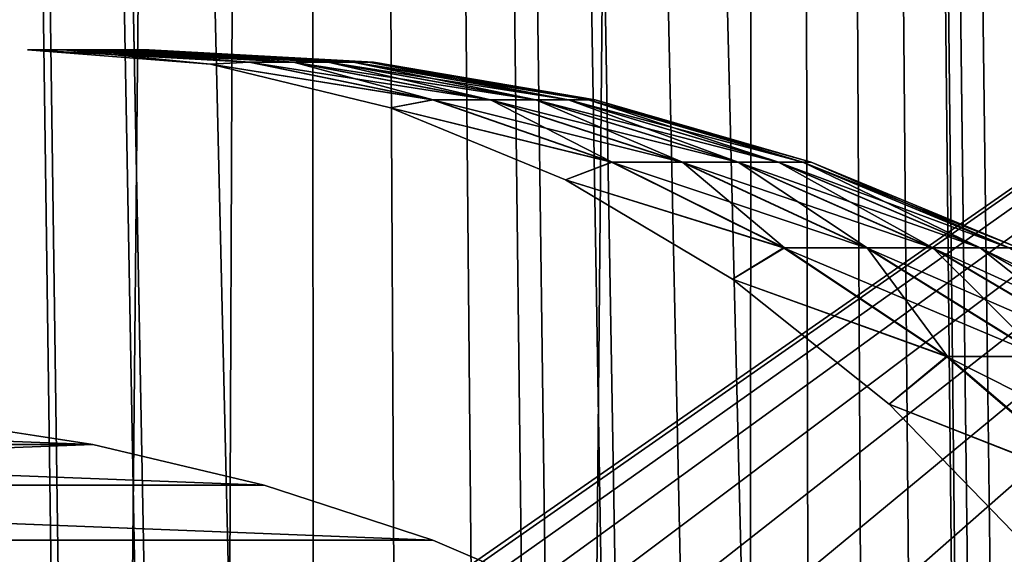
# Model space of a CAD drawing. Header units: millimetres. Extents: x -24 to 50, y -66 to 68.
# Tile 56 of 99: x 16.11 to 19.06, y 15.49 to 17.09. Entities that reach past the tile are written whole.
import ezdxf

# ---------------------------------------------------------------- set-up
doc = ezdxf.new("R2010")
doc.units = ezdxf.units.MM
doc.header["$LTSCALE"] = 65.185185
for name, color, linetype in [('1', 7, 'CONTINUOUS'), ('2', 7, 'CONTINUOUS'), ('4', 7, 'CONTINUOUS'), ('5', 7, 'CONTINUOUS'), ('62', 7, 'CONTINUOUS'), ('63', 7, 'CONTINUOUS'), ('64', 7, 'CONTINUOUS')]:
    doc.layers.add(name, color=color, linetype=linetype)

msp = doc.modelspace()

# ---------------------------------------------------------------- linework, layer by layer
at = {"layer": '1', "color": 253, "linetype": 'Continuous', "true_color": 0xaab4c3}
for points in [[(14.8484, 5, -19.4878), (15.4949, 68.2, -18.9778), (16.3464, 5, -18.2495), (14.8484, 5, -19.4878)], [(15.4949, 68.2, -18.9778), (16.9717, 68.2, -17.6695), (16.3464, 5, -18.2495), (15.4949, 68.2, -18.9778)], [(16.3464, 5, -18.2495), (16.9717, 68.2, -17.6695), (17.7416, 5, -16.8963), (16.3464, 5, -18.2495)], [(16.9717, 68.2, -17.6695), (18.3385, 68.2, -16.2465), (17.7416, 5, -16.8963), (16.9717, 68.2, -17.6695)], [(17.7416, 5, -16.8963), (18.3385, 68.2, -16.2465), (19.0252, 5, -15.4367), (17.7416, 5, -16.8963)], [(18.3385, 68.2, -16.2465), (19.5864, 68.2, -14.7182), (19.0252, 5, -15.4367), (18.3385, 68.2, -16.2465)], [(19.0252, 5, -15.4367), (19.5864, 68.2, -14.7182), (20.189, 5, -13.88), (19.0252, 5, -15.4367)]]:
    msp.add_3dface(points, dxfattribs=at)
at = {"layer": '2', "color": 253, "linetype": 'Continuous', "true_color": 0xaab4c3}
for points in [[(16.4857, 15.3651, 18.1238), (16.7405, 15.283, 17.8887), (15.4949, 68.2, 18.9778), (16.4857, 15.3651, 18.1238)], [(15.4949, 68.2, 18.9778), (16.7405, 15.283, 17.8887), (16.9717, 68.2, 17.6695), (15.4949, 68.2, 18.9778)], [(16.4578, 15.3731, 18.1491), (16.4857, 15.3651, 18.1238), (15.4949, 68.2, 18.9778), (16.4578, 15.3731, 18.1491)], [(16.2275, 15.4322, 18.3553), (16.4578, 15.3731, 18.1491), (15.4949, 68.2, 18.9778), (16.2275, 15.4322, 18.3553)], [(15.9674, 15.484, 18.5821), (16.2275, 15.4322, 18.3553), (15.4949, 68.2, 18.9778), (15.9674, 15.484, 18.5821)], [(16.7405, 15.283, 17.8887), (16.9906, 15.1863, 17.6513), (16.9717, 68.2, 17.6695), (16.7405, 15.283, 17.8887)], [(18.1104, 14.5154, 16.5005), (18.2997, 14.3531, 16.2902), (16.9717, 68.2, 17.6695), (18.1104, 14.5154, 16.5005)], [(16.9717, 68.2, 17.6695), (18.2997, 14.3531, 16.2902), (18.3385, 68.2, 16.2465), (16.9717, 68.2, 17.6695)], [(17.9083, 14.6704, 16.7196), (18.1104, 14.5154, 16.5005), (16.9717, 68.2, 17.6695), (17.9083, 14.6704, 16.7196)], [(17.8655, 14.701, 16.7653), (17.9083, 14.6704, 16.7196), (16.9717, 68.2, 17.6695), (17.8655, 14.701, 16.7653)], [(17.694, 14.8165, 16.9461), (17.8655, 14.701, 16.7653), (16.9717, 68.2, 17.6695), (17.694, 14.8165, 16.9461)], [(17.4688, 14.9519, 17.1782), (17.694, 14.8165, 16.9461), (16.9717, 68.2, 17.6695), (17.4688, 14.9519, 17.1782)], [(17.2339, 15.0756, 17.4138), (17.4688, 14.9519, 17.1782), (16.9717, 68.2, 17.6695), (17.2339, 15.0756, 17.4138)], [(16.9906, 15.1863, 17.6513), (17.2339, 15.0756, 17.4138), (16.9717, 68.2, 17.6695), (16.9906, 15.1863, 17.6513)], [(18.2997, 14.3531, 16.2902), (18.4758, 14.1848, 16.0902), (18.3385, 68.2, 16.2465), (18.2997, 14.3531, 16.2902)], [(19.417, 12.7991, 14.941), (19.5457, 12.4688, 14.7721), (18.3385, 68.2, 16.2465), (19.417, 12.7991, 14.941)], [(18.3385, 68.2, 16.2465), (19.5457, 12.4688, 14.7721), (19.5864, 68.2, 14.7182), (18.3385, 68.2, 16.2465)], [(19.3392, 12.9679, 15.0414), (19.417, 12.7991, 14.941), (18.3385, 68.2, 16.2465), (19.3392, 12.9679, 15.0414)], [(19.2516, 13.1391, 15.1535), (19.3392, 12.9679, 15.0414), (18.3385, 68.2, 16.2465), (19.2516, 13.1391, 15.1535)], [(19.1532, 13.3123, 15.2776), (19.2516, 13.1391, 15.1535), (18.3385, 68.2, 16.2465), (19.1532, 13.3123, 15.2776)], [(19.0433, 13.487, 15.4143), (19.1532, 13.3123, 15.2776), (18.3385, 68.2, 16.2465), (19.0433, 13.487, 15.4143)], [(18.971, 13.5933, 15.5033), (19.0433, 13.487, 15.4143), (18.3385, 68.2, 16.2465), (18.971, 13.5933, 15.5033)], [(18.9213, 13.6626, 15.5638), (18.971, 13.5933, 15.5033), (18.3385, 68.2, 16.2465), (18.9213, 13.6626, 15.5638)], [(18.7864, 13.8381, 15.7265), (18.9213, 13.6626, 15.5638), (18.3385, 68.2, 16.2465), (18.7864, 13.8381, 15.7265)], [(18.638, 14.0126, 15.9021), (18.7864, 13.8381, 15.7265), (18.3385, 68.2, 16.2465), (18.638, 14.0126, 15.9021)], [(18.4758, 14.1848, 16.0902), (18.638, 14.0126, 15.9021), (18.3385, 68.2, 16.2465), (18.4758, 14.1848, 16.0902)]]:
    msp.add_3dface(points, dxfattribs=at)
at = {"layer": '4', "color": 253, "linetype": 'Continuous', "true_color": 0xaab4c3}
for points in [[(23.9844, 20, 5), (16.3225, 12.8203, 5), (7, 20, 5), (23.9844, 20, 5)], [(16.3225, 12.8203, 5), (16.0215, 13.0048, 5), (7, 20, 5), (16.3225, 12.8203, 5)], [(16.3225, 12.8203, 5), (23.9844, 20, 5), (16.591, 12.591, 5), (16.3225, 12.8203, 5)], [(23.9844, 20, 5), (23.9844, 5, 5), (16.591, 12.591, 5), (23.9844, 20, 5)]]:
    msp.add_3dface(points, dxfattribs=at)
at = {"layer": '5', "color": 253, "linetype": 'Continuous', "true_color": 0xaab4c3}
for points in [[(13.6775, 12.8203, -5), (23.9844, 20, -5), (7, 20, -5), (13.6775, 12.8203, -5)], [(13.9785, 13.0048, -5), (23.9844, 20, -5), (13.6775, 12.8203, -5), (13.9785, 13.0048, -5)], [(14.3047, 13.1399, -5), (23.9844, 20, -5), (13.9785, 13.0048, -5), (14.3047, 13.1399, -5)], [(14.648, 13.2223, -5), (23.9844, 20, -5), (14.3047, 13.1399, -5), (14.648, 13.2223, -5)], [(15, 13.25, -5), (23.9844, 20, -5), (14.648, 13.2223, -5), (15, 13.25, -5)], [(15.352, 13.2223, -5), (23.9844, 20, -5), (15, 13.25, -5), (15.352, 13.2223, -5)], [(15.6953, 13.1399, -5), (23.9844, 20, -5), (15.352, 13.2223, -5), (15.6953, 13.1399, -5)], [(16.0215, 13.0048, -5), (23.9844, 20, -5), (15.6953, 13.1399, -5), (16.0215, 13.0048, -5)], [(16.3225, 12.8203, -5), (23.9844, 20, -5), (16.0215, 13.0048, -5), (16.3225, 12.8203, -5)], [(16.591, 12.591, -5), (23.9844, 20, -5), (16.3225, 12.8203, -5), (16.591, 12.591, -5)], [(16.8203, 12.3225, -5), (23.9844, 20, -5), (16.591, 12.591, -5), (16.8203, 12.3225, -5)], [(23.9844, 5, -5), (23.9844, 20, -5), (16.8203, 9.6775, -5), (23.9844, 5, -5)], [(16.8203, 9.6775, -5), (23.9844, 20, -5), (17.0048, 9.9785, -5), (16.8203, 9.6775, -5)], [(17.0048, 12.0215, -5), (23.9844, 20, -5), (16.8203, 12.3225, -5), (17.0048, 12.0215, -5)], [(17.0048, 9.9785, -5), (23.9844, 20, -5), (17.1399, 10.3047, -5), (17.0048, 9.9785, -5)], [(17.1399, 11.6953, -5), (23.9844, 20, -5), (17.0048, 12.0215, -5), (17.1399, 11.6953, -5)], [(17.1399, 10.3047, -5), (23.9844, 20, -5), (17.2223, 10.648, -5), (17.1399, 10.3047, -5)], [(17.2223, 11.352, -5), (23.9844, 20, -5), (17.1399, 11.6953, -5), (17.2223, 11.352, -5)], [(17.2223, 10.648, -5), (23.9844, 20, -5), (17.25, 11, -5), (17.2223, 10.648, -5)], [(17.25, 11, -5), (23.9844, 20, -5), (17.2223, 11.352, -5), (17.25, 11, -5)]]:
    msp.add_3dface(points, dxfattribs=at)
at = {"layer": '62', "color": 253, "linetype": 'Continuous', "true_color": 0xaab4c3}
for points in [[(14.1937, 15.8977, 4.9), (13.6684, 15.8166, 4.9), (16.3307, 15.8168, 4.9), (14.1937, 15.8977, 4.9)], [(15.8052, 15.8978, 4.9), (14.1937, 15.8977, 4.9), (16.3307, 15.8168, 4.9), (15.8052, 15.8978, 4.9)], [(13.6684, 15.8166, 4.9), (13.155, 15.695, 4.9), (16.8442, 15.6953, 4.9), (13.6684, 15.8166, 4.9)], [(16.3307, 15.8168, 4.9), (13.6684, 15.8166, 4.9), (16.8442, 15.6953, 4.9), (16.3307, 15.8168, 4.9)], [(13.155, 15.695, 4.9), (12.6499, 15.53, 4.9), (17.3488, 15.5304, 4.9), (13.155, 15.695, 4.9)], [(16.8442, 15.6953, 4.9), (13.155, 15.695, 4.9), (17.3488, 15.5304, 4.9), (16.8442, 15.6953, 4.9)], [(12.6499, 15.53, 4.9), (12.1462, 15.3136, 4.9), (17.848, 15.3165, 4.9), (12.6499, 15.53, 4.9)], [(17.3488, 15.5304, 4.9), (12.6499, 15.53, 4.9), (17.848, 15.3165, 4.9), (17.3488, 15.5304, 4.9)]]:
    msp.add_3dface(points, dxfattribs=at)
at = {"layer": '63', "color": 253, "linetype": 'Continuous', "true_color": 0xaab4c3}
for points in [[(14.1943, 15.8978, -4.9), (16.3311, 15.8167, -4.9), (13.669, 15.8168, -4.9), (14.1943, 15.8978, -4.9)], [(15.8057, 15.8978, -4.9), (16.3311, 15.8167, -4.9), (14.1943, 15.8978, -4.9), (15.8057, 15.8978, -4.9)], [(13.669, 15.8168, -4.9), (16.3311, 15.8167, -4.9), (13.1557, 15.6952, -4.9), (13.669, 15.8168, -4.9)], [(16.3311, 15.8167, -4.9), (16.8446, 15.6952, -4.9), (13.1557, 15.6952, -4.9), (16.3311, 15.8167, -4.9)], [(13.1557, 15.6952, -4.9), (17.3492, 15.5303, -4.9), (12.6507, 15.5303, -4.9), (13.1557, 15.6952, -4.9)], [(16.8446, 15.6952, -4.9), (17.3492, 15.5303, -4.9), (13.1557, 15.6952, -4.9), (16.8446, 15.6952, -4.9)], [(12.6507, 15.5303, -4.9), (17.8484, 15.3163, -4.9), (12.1472, 15.3141, -4.9), (12.6507, 15.5303, -4.9)], [(17.3492, 15.5303, -4.9), (17.8484, 15.3163, -4.9), (12.6507, 15.5303, -4.9), (17.3492, 15.5303, -4.9)]]:
    msp.add_3dface(points, dxfattribs=at)
at = {"layer": '64', "color": 253, "linetype": 'Continuous', "true_color": 0xaab4c3}
for points in [[(16.1356, 17, 0.98), (16.6831, 16.9563, 1.4525), (16.2436, 17, 0.8387), (16.1356, 17, 0.98)], [(16.2426, 17, -0.8401), (16.7992, 16.9623, -1.2164), (16.1356, 17, -0.98), (16.2426, 17, -0.8401)], [(16.1356, 17, -0.98), (16.7992, 16.9623, -1.2164), (16.6831, 16.9563, -1.4525), (16.1356, 17, -0.98)], [(16.2912, 17, -0.7635), (16.9306, 16.9623, -0.9946), (16.2426, 17, -0.8401), (16.2912, 17, -0.7635)], [(16.2426, 17, -0.8401), (16.9306, 16.9623, -0.9946), (16.7992, 16.9623, -1.2164), (16.2426, 17, -0.8401)], [(16.2436, 17, 0.8387), (16.6831, 16.9563, 1.4525), (16.8006, 16.9623, 1.2143), (16.2436, 17, 0.8387)], [(16.2436, 17, 0.8387), (16.8006, 16.9623, 1.2143), (16.2912, 17, 0.7634), (16.2436, 17, 0.8387)], [(16.2912, 17, 0.7634), (16.8006, 16.9623, 1.2143), (16.3343, 17, 0.6854), (16.2912, 17, 0.7634)], [(16.3334, 17, -0.687), (16.9306, 16.9623, -0.9946), (16.2912, 17, -0.7635), (16.3334, 17, -0.687)], [(16.4055, 17, -0.5241), (17.0349, 16.9623, -0.7588), (16.3334, 17, -0.687), (16.4055, 17, -0.5241)], [(16.3334, 17, -0.687), (17.0349, 16.9623, -0.7588), (16.9306, 16.9623, -0.9946), (16.3334, 17, -0.687)], [(16.3343, 17, 0.6854), (16.8006, 16.9623, 1.2143), (16.9318, 16.9623, 0.9923), (16.3343, 17, 0.6854)], [(16.3343, 17, 0.6854), (16.9318, 16.9623, 0.9923), (16.4061, 17, 0.5224), (16.3343, 17, 0.6854)], [(16.4577, 17, -0.3539), (17.1105, 16.9623, -0.5124), (16.4055, 17, -0.5241), (16.4577, 17, -0.3539)], [(16.4055, 17, -0.5241), (17.1105, 16.9623, -0.5124), (17.0349, 16.9623, -0.7588), (16.4055, 17, -0.5241)], [(16.4061, 17, 0.5224), (16.9318, 16.9623, 0.9923), (17.0358, 16.9623, 0.7564), (16.4061, 17, 0.5224)], [(16.4061, 17, 0.5224), (17.0358, 16.9623, 0.7564), (16.4581, 17, 0.3521), (16.4061, 17, 0.5224)], [(16.4763, 17, -0.2656), (17.1563, 16.9623, -0.2586), (16.4577, 17, -0.3539), (16.4763, 17, -0.2656)], [(16.4577, 17, -0.3539), (17.1563, 16.9623, -0.2586), (17.1105, 16.9623, -0.5124), (16.4577, 17, -0.3539)], [(16.4581, 17, 0.3521), (17.0358, 16.9623, 0.7564), (17.1111, 16.9623, 0.5098), (16.4581, 17, 0.3521)], [(16.4581, 17, 0.3521), (17.1111, 16.9623, 0.5098), (16.4763, 17, 0.2656), (16.4581, 17, 0.3521)], [(16.4763, 17, 0.2656), (17.1111, 16.9623, 0.5098), (16.4895, 17, 0.1769), (16.4763, 17, 0.2656)], [(16.4893, 17, -0.1786), (17.1563, 16.9623, -0.2586), (16.4763, 17, -0.2656), (16.4893, 17, -0.1786)], [(16.5, 17, -0.0009), (17.1718, 16.9623, -0.0013), (16.4893, 17, -0.1786), (16.5, 17, -0.0009)], [(16.4893, 17, -0.1786), (17.1718, 16.9623, -0.0013), (17.1563, 16.9623, -0.2586), (16.4893, 17, -0.1786)], [(16.4895, 17, 0.1769), (17.1111, 16.9623, 0.5098), (17.1566, 16.9623, 0.2561), (16.4895, 17, 0.1769)], [(16.4895, 17, 0.1769), (17.1566, 16.9623, 0.2561), (16.5, 17, -0.0009), (16.4895, 17, 0.1769)], [(16.5, 17, -0.0009), (17.1566, 16.9623, 0.2561), (17.1718, 16.9623, -0.0013), (16.5, 17, -0.0009)], [(16.8006, 16.9623, 1.2143), (16.6831, 16.9563, 1.4525), (17.3506, 16.8496, 1.5852), (16.8006, 16.9623, 1.2143)], [(16.7992, 16.9623, -1.2164), (17.3487, 16.8496, -1.5879), (16.6831, 16.9563, -1.4525), (16.7992, 16.9623, -1.2164)], [(16.6831, 16.9563, 1.4525), (17.2227, 16.8257, 1.9181), (17.3506, 16.8496, 1.5852), (16.6831, 16.9563, 1.4525)], [(16.6831, 16.9563, -1.4525), (17.3487, 16.8496, -1.5879), (17.2227, 16.8257, -1.9181), (16.6831, 16.9563, -1.4525)], [(16.9306, 16.9623, -0.9946), (17.5203, 16.8496, -1.2984), (16.7992, 16.9623, -1.2164), (16.9306, 16.9623, -0.9946)], [(16.7992, 16.9623, -1.2164), (17.5203, 16.8496, -1.2984), (17.3487, 16.8496, -1.5879), (16.7992, 16.9623, -1.2164)], [(16.8006, 16.9623, 1.2143), (17.3506, 16.8496, 1.5852), (16.9318, 16.9623, 0.9923), (16.8006, 16.9623, 1.2143)], [(17.0349, 16.9623, -0.7588), (17.6564, 16.8496, -0.9906), (16.9306, 16.9623, -0.9946), (17.0349, 16.9623, -0.7588)], [(16.9306, 16.9623, -0.9946), (17.6564, 16.8496, -0.9906), (17.5203, 16.8496, -1.2984), (16.9306, 16.9623, -0.9946)], [(16.9318, 16.9623, 0.9923), (17.3506, 16.8496, 1.5852), (17.5219, 16.8496, 1.2954), (16.9318, 16.9623, 0.9923)], [(16.9318, 16.9623, 0.9923), (17.5219, 16.8496, 1.2954), (17.0358, 16.9623, 0.7564), (16.9318, 16.9623, 0.9923)], [(17.1105, 16.9623, -0.5124), (17.7551, 16.8496, -0.6688), (17.0349, 16.9623, -0.7588), (17.1105, 16.9623, -0.5124)], [(17.0349, 16.9623, -0.7588), (17.7551, 16.8496, -0.6688), (17.6564, 16.8496, -0.9906), (17.0349, 16.9623, -0.7588)], [(17.0358, 16.9623, 0.7564), (17.5219, 16.8496, 1.2954), (17.6576, 16.8496, 0.9875), (17.0358, 16.9623, 0.7564)], [(17.0358, 16.9623, 0.7564), (17.6576, 16.8496, 0.9875), (17.1111, 16.9623, 0.5098), (17.0358, 16.9623, 0.7564)], [(17.1563, 16.9623, -0.2586), (17.8149, 16.8496, -0.3376), (17.1105, 16.9623, -0.5124), (17.1563, 16.9623, -0.2586)], [(17.1105, 16.9623, -0.5124), (17.8149, 16.8496, -0.3376), (17.7551, 16.8496, -0.6688), (17.1105, 16.9623, -0.5124)], [(17.1111, 16.9623, 0.5098), (17.6576, 16.8496, 0.9875), (17.7559, 16.8496, 0.6656), (17.1111, 16.9623, 0.5098)], [(17.1111, 16.9623, 0.5098), (17.7559, 16.8496, 0.6656), (17.1566, 16.9623, 0.2561), (17.1111, 16.9623, 0.5098)], [(17.1718, 16.9623, -0.0013), (17.8351, 16.8496, -0.0017), (17.1563, 16.9623, -0.2586), (17.1718, 16.9623, -0.0013)], [(17.1563, 16.9623, -0.2586), (17.8351, 16.8496, -0.0017), (17.8149, 16.8496, -0.3376), (17.1563, 16.9623, -0.2586)], [(17.1566, 16.9623, 0.2561), (17.7559, 16.8496, 0.6656), (17.8153, 16.8496, 0.3343), (17.1566, 16.9623, 0.2561)], [(17.1566, 16.9623, 0.2561), (17.8153, 16.8496, 0.3343), (17.1718, 16.9623, -0.0013), (17.1566, 16.9623, 0.2561)], [(17.1718, 16.9623, -0.0013), (17.8153, 16.8496, 0.3343), (17.8351, 16.8496, -0.0017), (17.1718, 16.9623, -0.0013)], [(17.3506, 16.8496, 1.5852), (17.2227, 16.8257, 1.9181), (17.8866, 16.6633, 1.9467), (17.3506, 16.8496, 1.5852)], [(17.3487, 16.8496, -1.5879), (17.8843, 16.6633, -1.9501), (17.2227, 16.8257, -1.9181), (17.3487, 16.8496, -1.5879)], [(17.5203, 16.8496, -1.2984), (18.0951, 16.6633, -1.5945), (17.3487, 16.8496, -1.5879), (17.5203, 16.8496, -1.2984)], [(17.3487, 16.8496, -1.5879), (18.0951, 16.6633, -1.5945), (17.8843, 16.6633, -1.9501), (17.3487, 16.8496, -1.5879)], [(17.3506, 16.8496, 1.5852), (17.8866, 16.6633, 1.9467), (17.5219, 16.8496, 1.2954), (17.3506, 16.8496, 1.5852)], [(17.6564, 16.8496, -0.9906), (18.2622, 16.6633, -1.2165), (17.5203, 16.8496, -1.2984), (17.6564, 16.8496, -0.9906)], [(17.5203, 16.8496, -1.2984), (18.2622, 16.6633, -1.2165), (18.0951, 16.6633, -1.5945), (17.5203, 16.8496, -1.2984)], [(17.5219, 16.8496, 1.2954), (17.8866, 16.6633, 1.9467), (18.097, 16.6633, 1.5909), (17.5219, 16.8496, 1.2954)], [(17.5219, 16.8496, 1.2954), (18.097, 16.6633, 1.5909), (17.6576, 16.8496, 0.9875), (17.5219, 16.8496, 1.2954)], [(17.7551, 16.8496, -0.6688), (18.3834, 16.6633, -0.8214), (17.6564, 16.8496, -0.9906), (17.7551, 16.8496, -0.6688)], [(17.6564, 16.8496, -0.9906), (18.3834, 16.6633, -0.8214), (18.2622, 16.6633, -1.2165), (17.6564, 16.8496, -0.9906)], [(17.6576, 16.8496, 0.9875), (18.097, 16.6633, 1.5909), (18.2637, 16.6633, 1.2127), (17.6576, 16.8496, 0.9875)], [(17.6576, 16.8496, 0.9875), (18.2637, 16.6633, 1.2127), (17.7559, 16.8496, 0.6656), (17.6576, 16.8496, 0.9875)], [(17.8149, 16.8496, -0.3376), (18.4569, 16.6633, -0.4146), (17.7551, 16.8496, -0.6688), (17.8149, 16.8496, -0.3376)], [(17.7551, 16.8496, -0.6688), (18.4569, 16.6633, -0.4146), (18.3834, 16.6633, -0.8214), (17.7551, 16.8496, -0.6688)], [(17.7559, 16.8496, 0.6656), (18.2637, 16.6633, 1.2127), (18.3844, 16.6633, 0.8174), (17.7559, 16.8496, 0.6656)], [(17.7559, 16.8496, 0.6656), (18.3844, 16.6633, 0.8174), (17.8153, 16.8496, 0.3343), (17.7559, 16.8496, 0.6656)], [(17.8351, 16.8496, -0.0017), (18.4817, 16.6633, -0.0021), (17.8149, 16.8496, -0.3376), (17.8351, 16.8496, -0.0017)], [(17.8149, 16.8496, -0.3376), (18.4817, 16.6633, -0.0021), (18.4569, 16.6633, -0.4146), (17.8149, 16.8496, -0.3376)], [(17.8153, 16.8496, 0.3343), (18.3844, 16.6633, 0.8174), (18.4574, 16.6633, 0.4105), (17.8153, 16.8496, 0.3343)], [(17.8153, 16.8496, 0.3343), (18.4574, 16.6633, 0.4105), (17.8351, 16.8496, -0.0017), (17.8153, 16.8496, 0.3343)], [(17.8351, 16.8496, -0.0017), (18.4574, 16.6633, 0.4105), (18.4817, 16.6633, -0.0021), (17.8351, 16.8496, -0.0017)], [(17.2227, 16.8257, 1.9181), (17.7463, 16.6101, 2.37), (17.8866, 16.6633, 1.9467), (17.2227, 16.8257, 1.9181)], [(17.2227, 16.8257, -1.9181), (17.8843, 16.6633, -1.9501), (17.7464, 16.6101, -2.37), (17.2227, 16.8257, -1.9181)], [(17.8866, 16.6633, 1.9467), (17.7463, 16.6101, 2.37), (18.402, 16.4058, 2.2942), (17.8866, 16.6633, 1.9467)], [(17.8843, 16.6633, -1.9501), (18.3993, 16.4058, -2.2982), (17.7464, 16.6101, -2.37), (17.8843, 16.6633, -1.9501)], [(18.0951, 16.6633, -1.5945), (18.6477, 16.4058, -1.8792), (17.8843, 16.6633, -1.9501), (18.0951, 16.6633, -1.5945)], [(17.8843, 16.6633, -1.9501), (18.6477, 16.4058, -1.8792), (18.3993, 16.4058, -2.2982), (17.8843, 16.6633, -1.9501)], [(17.8866, 16.6633, 1.9467), (18.402, 16.4058, 2.2942), (18.097, 16.6633, 1.5909), (17.8866, 16.6633, 1.9467)], [(18.2622, 16.6633, -1.2165), (18.8447, 16.4058, -1.4337), (18.0951, 16.6633, -1.5945), (18.2622, 16.6633, -1.2165)], [(18.0951, 16.6633, -1.5945), (18.8447, 16.4058, -1.4337), (18.6477, 16.4058, -1.8792), (18.0951, 16.6633, -1.5945)], [(18.097, 16.6633, 1.5909), (18.402, 16.4058, 2.2942), (18.6499, 16.4058, 1.8749), (18.097, 16.6633, 1.5909)], [(18.097, 16.6633, 1.5909), (18.6499, 16.4058, 1.8749), (18.2637, 16.6633, 1.2127), (18.097, 16.6633, 1.5909)], [(18.3834, 16.6633, -0.8214), (18.9875, 16.4058, -0.968), (18.2622, 16.6633, -1.2165), (18.3834, 16.6633, -0.8214)], [(18.2622, 16.6633, -1.2165), (18.9875, 16.4058, -0.968), (18.8447, 16.4058, -1.4337), (18.2622, 16.6633, -1.2165)], [(18.2637, 16.6633, 1.2127), (18.6499, 16.4058, 1.8749), (18.8464, 16.4058, 1.4292), (18.2637, 16.6633, 1.2127)], [(18.2637, 16.6633, 1.2127), (18.8464, 16.4058, 1.4292), (18.3844, 16.6633, 0.8174), (18.2637, 16.6633, 1.2127)], [(18.4569, 16.6633, -0.4146), (19.0741, 16.4058, -0.4887), (18.3834, 16.6633, -0.8214), (18.4569, 16.6633, -0.4146)], [(18.3834, 16.6633, -0.8214), (19.0741, 16.4058, -0.4887), (18.9875, 16.4058, -0.968), (18.3834, 16.6633, -0.8214)], [(18.3844, 16.6633, 0.8174), (18.8464, 16.4058, 1.4292), (18.9886, 16.4058, 0.9633), (18.3844, 16.6633, 0.8174)], [(18.3844, 16.6633, 0.8174), (18.9886, 16.4058, 0.9633), (18.4574, 16.6633, 0.4105), (18.3844, 16.6633, 0.8174)], [(18.4817, 16.6633, -0.0021), (19.1033, 16.4058, -0.0024), (18.4569, 16.6633, -0.4146), (18.4817, 16.6633, -0.0021)], [(18.4569, 16.6633, -0.4146), (19.1033, 16.4058, -0.0024), (19.0741, 16.4058, -0.4887), (18.4569, 16.6633, -0.4146)], [(18.4574, 16.6633, 0.4105), (18.9886, 16.4058, 0.9633), (19.0747, 16.4058, 0.4838), (18.4574, 16.6633, 0.4105)], [(18.4574, 16.6633, 0.4105), (19.0747, 16.4058, 0.4838), (18.4817, 16.6633, -0.0021), (18.4574, 16.6633, 0.4105)], [(18.4817, 16.6633, -0.0021), (19.0747, 16.4058, 0.4838), (19.1033, 16.4058, -0.0024), (18.4817, 16.6633, -0.0021)], [(17.7463, 16.6101, 2.37), (18.2465, 16.3128, 2.8017), (18.402, 16.4058, 2.2942), (17.7463, 16.6101, 2.37)], [(17.7464, 16.6101, -2.37), (18.3993, 16.4058, -2.2982), (18.2466, 16.3127, -2.8017), (17.7464, 16.6101, -2.37)], [(18.402, 16.4058, 2.2942), (18.2465, 16.3128, 2.8017), (18.8903, 16.0803, 2.6235), (18.402, 16.4058, 2.2942)], [(18.3993, 16.4058, -2.2982), (18.8871, 16.0803, -2.6281), (18.2466, 16.3127, -2.8017), (18.3993, 16.4058, -2.2982)], [(18.6477, 16.4058, -1.8792), (19.1712, 16.0803, -2.1489), (18.3993, 16.4058, -2.2982), (18.6477, 16.4058, -1.8792)], [(18.3993, 16.4058, -2.2982), (19.1712, 16.0803, -2.1489), (18.8871, 16.0803, -2.6281), (18.3993, 16.4058, -2.2982)], [(18.402, 16.4058, 2.2942), (18.8903, 16.0803, 2.6235), (18.6499, 16.4058, 1.8749), (18.402, 16.4058, 2.2942)], [(18.8447, 16.4058, -1.4337), (19.3964, 16.0803, -1.6395), (18.6477, 16.4058, -1.8792), (18.8447, 16.4058, -1.4337)], [(18.6477, 16.4058, -1.8792), (19.3964, 16.0803, -1.6395), (19.1712, 16.0803, -2.1489), (18.6477, 16.4058, -1.8792)], [(18.6499, 16.4058, 1.8749), (18.8903, 16.0803, 2.6235), (19.1737, 16.0803, 2.144), (18.6499, 16.4058, 1.8749)], [(18.6499, 16.4058, 1.8749), (19.1737, 16.0803, 2.144), (18.8464, 16.4058, 1.4292), (18.6499, 16.4058, 1.8749)], [(18.9875, 16.4058, -0.968), (19.5598, 16.0803, -1.1069), (18.8447, 16.4058, -1.4337), (18.9875, 16.4058, -0.968)], [(18.8447, 16.4058, -1.4337), (19.5598, 16.0803, -1.1069), (19.3964, 16.0803, -1.6395), (18.8447, 16.4058, -1.4337)], [(18.8464, 16.4058, 1.4292), (19.1737, 16.0803, 2.144), (19.3984, 16.0803, 1.6343), (18.8464, 16.4058, 1.4292)], [(18.8464, 16.4058, 1.4292), (19.3984, 16.0803, 1.6343), (18.9886, 16.4058, 0.9633), (18.8464, 16.4058, 1.4292)], [(19.0741, 16.4058, -0.4887), (19.6588, 16.0803, -0.5588), (18.9875, 16.4058, -0.968), (19.0741, 16.4058, -0.4887)], [(18.9875, 16.4058, -0.968), (19.6588, 16.0803, -0.5588), (19.5598, 16.0803, -1.1069), (18.9875, 16.4058, -0.968)], [(18.9886, 16.4058, 0.9633), (19.3984, 16.0803, 1.6343), (19.5611, 16.0803, 1.1015), (18.9886, 16.4058, 0.9633)], [(18.9886, 16.4058, 0.9633), (19.5611, 16.0803, 1.1015), (19.0747, 16.4058, 0.4838), (18.9886, 16.4058, 0.9633)], [(18.2465, 16.3128, 2.8017), (18.716, 15.9379, 3.2068), (18.8903, 16.0803, 2.6235), (18.2465, 16.3128, 2.8017)], [(18.2466, 16.3127, -2.8017), (18.8871, 16.0803, -2.6281), (18.716, 15.9379, -3.2068), (18.2466, 16.3127, -2.8017)], [(18.8903, 16.0803, 2.6235), (18.716, 15.9379, 3.2068), (19.3452, 15.691, 2.9303), (18.8903, 16.0803, 2.6235)], [(18.8871, 16.0803, -2.6281), (19.3417, 15.691, -2.9354), (18.716, 15.9379, -3.2068), (18.8871, 16.0803, -2.6281)], [(19.1712, 16.0803, -2.1489), (19.659, 15.691, -2.4002), (18.8871, 16.0803, -2.6281), (19.1712, 16.0803, -2.1489)], [(18.8871, 16.0803, -2.6281), (19.659, 15.691, -2.4002), (19.3417, 15.691, -2.9354), (18.8871, 16.0803, -2.6281)], [(18.8903, 16.0803, 2.6235), (19.3452, 15.691, 2.9303), (19.1737, 16.0803, 2.144), (18.8903, 16.0803, 2.6235)], [(18.716, 15.9379, 3.2068), (19.1477, 15.4911, 3.5794), (19.3452, 15.691, 2.9303), (18.716, 15.9379, 3.2068)], [(18.716, 15.9379, -3.2068), (19.3417, 15.691, -2.9354), (19.1478, 15.4911, -3.5794), (18.716, 15.9379, -3.2068)]]:
    msp.add_3dface(points, dxfattribs=at)

doc.saveas('drawing.dxf')
